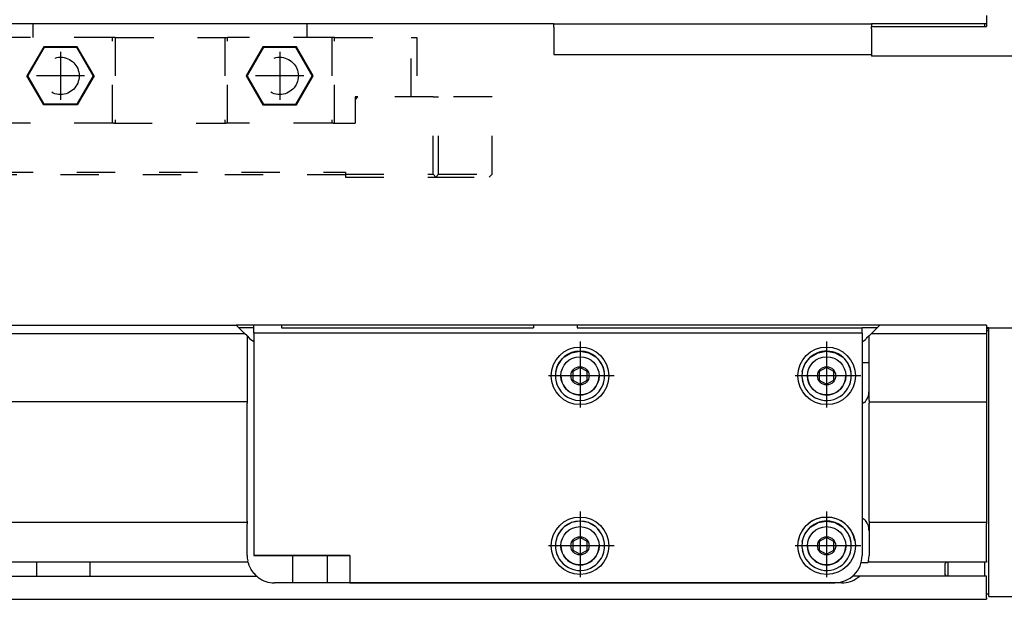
# Model space of a CAD drawing. Header units: inches. Extents: x -381 to 25845, y -418 to 176.
# Tile 38 of 40: x 25562 to 25742, y -170 to -64. Entities that reach past the tile are written whole.
import ezdxf

# ---------------------------------------------------------------- set-up
doc = ezdxf.new("R2010")
doc.units = ezdxf.units.IN
doc.linetypes.add('DASHED', pattern=[15, 7, -8])
doc.linetypes.add('DOT_CENTER', pattern=[14, 12, -1, 0, -1])
doc.layers.add('1', color=7, linetype='Continuous')

# ---------------------------------------------------------------- blocks, each defined once
blk = doc.blocks.new('CABEZA_2__17', base_point=(25544.43, -92.97))
at = {"color": 2, "linetype": 'DASHED'}
for p, q in [((25564.43, -65.67), (25564.43, -65.03)), ((25564.43, -67.53), (25564.43, -65.67)), ((25564.46, -65.04), (25564.44, -65.03)), ((25564.52, -65.04), (25564.46, -65.04)), ((25564.6, -65.04), (25564.52, -65.04)), ((25564.62, -65.03), (25564.6, -65.04)), ((25564.67, -65.03), (25564.62, -65.03)), ((25614.23, -65.03), (25614.18, -65.03)), ((25614.25, -65.04), (25614.23, -65.03)), ((25614.34, -65.04), (25614.25, -65.04)), ((25614.4, -65.03), (25614.34, -65.04)), ((25614.42, -65.03), (25614.4, -65.03)), ((25614.43, -65.67), (25614.43, -65.03)), ((25614.43, -67.53), (25614.43, -65.67)), ((25545.43, -67.53), (25544.43, -67.53)), ((25544.43, -67.53), (25544.43, -78.37)), ((25545.43, -67.53), (25559.43, -67.53)), ((25545.43, -78.37), (25545.43, -67.53)), ((25559.43, -83.17), (25559.43, -67.53)), ((25559.93, -67.53), (25559.43, -67.53)), ((25559.93, -67.53), (25559.93, -83.17)), ((25578.93, -67.53), (25559.93, -67.53)), ((25578.93, -83.17), (25578.93, -67.53)), ((25579.43, -67.53), (25578.93, -67.53)), ((25579.43, -67.53), (25579.43, -83.17)), ((25579.43, -67.53), (25599.43, -67.53)), ((25599.43, -67.53), (25599.43, -83.17)), ((25599.43, -67.53), (25599.93, -67.53)), ((25599.93, -83.17), (25599.93, -67.53)), ((25618.93, -67.53), (25599.93, -67.53)), ((25618.93, -67.53), (25618.93, -83.17)), ((25619.43, -67.53), (25618.93, -67.53)), ((25619.43, -83.17), (25619.43, -67.53)), ((25619.43, -67.53), (25633.43, -67.53)), ((25633.43, -78.37), (25633.43, -67.53)), ((25633.43, -67.53), (25634.43, -67.53)), ((25634.43, -67.53), (25634.43, -78.37)), ((25566.37, -69.22), (25563.3, -74.52)), ((25566.45, -69.37), (25563.48, -74.52)), ((25566.45, -69.37), (25566.37, -69.22)), ((25572.49, -69.22), (25566.37, -69.22)), ((25572.4, -69.37), (25566.45, -69.37)), ((25572.4, -69.37), (25572.49, -69.22)), ((25575.37, -74.52), (25572.4, -69.37)), ((25575.55, -74.52), (25572.49, -69.22)), ((25606.37, -69.22), (25603.3, -74.52)), ((25606.45, -69.37), (25603.48, -74.52)), ((25606.45, -69.37), (25606.37, -69.22)), ((25612.49, -69.22), (25606.37, -69.22)), ((25612.4, -69.37), (25606.45, -69.37)), ((25612.4, -69.37), (25612.49, -69.22)), ((25615.37, -74.52), (25612.4, -69.37)), ((25615.55, -74.52), (25612.49, -69.22)), ((25563.48, -74.52), (25563.3, -74.52)), ((25566.37, -79.83), (25563.3, -74.52)), ((25566.45, -79.67), (25563.48, -74.52)), ((25575.37, -74.52), (25572.4, -79.67)), ((25575.55, -74.52), (25572.49, -79.83)), ((25575.37, -74.52), (25575.55, -74.52)), ((25603.48, -74.52), (25603.3, -74.52)), ((25603.3, -74.52), (25606.37, -79.83)), ((25603.48, -74.52), (25606.45, -79.67)), ((25612.4, -79.67), (25615.37, -74.52)), ((25612.49, -79.83), (25615.55, -74.52)), ((25615.37, -74.52), (25615.55, -74.52)), ((25544.43, -92.47), (25544.43, -78.37)), ((25544.43, -78.37), (25545.43, -78.37)), ((25545.43, -78.37), (25545.43, -92.47)), ((25545.43, -78.37), (25555.18, -78.37)), ((25555.68, -78.37), (25555.18, -78.37)), ((25555.68, -78.87), (25555.18, -78.37)), ((25555.68, -83.17), (25555.68, -78.37)), ((25555.68, -78.87), (25555.68, -83.17)), ((25623.18, -78.37), (25623.18, -78.87)), ((25623.68, -78.37), (25623.18, -78.37)), ((25623.68, -78.37), (25623.18, -78.87)), ((25623.18, -78.87), (25623.18, -83.17)), ((25637.43, -78.37), (25623.68, -78.37)), ((25637.43, -78.37), (25638.43, -78.37)), ((25637.43, -92.47), (25637.43, -78.37)), ((25648.17, -78.37), (25638.43, -78.37)), ((25638.43, -92.47), (25638.43, -78.37)), ((25648.17, -92.47), (25648.17, -78.37)), ((25566.37, -79.83), (25566.45, -79.67)), ((25572.49, -79.83), (25566.37, -79.83)), ((25572.4, -79.67), (25566.45, -79.67)), ((25572.49, -79.83), (25572.4, -79.67)), ((25606.45, -79.67), (25606.37, -79.83)), ((25606.37, -79.83), (25612.49, -79.83)), ((25606.45, -79.67), (25612.4, -79.67)), ((25612.4, -79.67), (25612.49, -79.83)), ((25555.68, -83.17), (25559.68, -83.17)), ((25559.93, -83.17), (25559.68, -83.17)), ((25578.93, -83.17), (25559.93, -83.17)), ((25579.18, -83.17), (25578.93, -83.17)), ((25579.18, -83.17), (25599.68, -83.17)), ((25599.93, -83.17), (25599.68, -83.17)), ((25618.93, -83.17), (25599.93, -83.17)), ((25619.18, -83.17), (25618.93, -83.17)), ((25619.18, -83.17), (25623.18, -83.17)), ((25544.43, -92.47), (25544.93, -92.97)), ((25544.93, -92.97), (25545.43, -92.47)), ((25557.43, -92.97), (25544.93, -92.97)), ((25545.43, -92.47), (25557.43, -92.47)), ((25557.43, -92.47), (25557.43, -92.07)), ((25557.43, -92.07), (25621.43, -92.07)), ((25557.43, -92.97), (25557.43, -92.47)), ((25621.43, -92.57), (25557.43, -92.57)), ((25621.43, -92.07), (25621.43, -92.47)), ((25621.43, -92.47), (25637.43, -92.47)), ((25621.43, -92.47), (25621.43, -92.97)), ((25621.43, -92.97), (25637.93, -92.97)), ((25637.43, -92.47), (25637.93, -92.97)), ((25638.43, -92.47), (25637.93, -92.97)), ((25637.93, -92.97), (25647.67, -92.97)), ((25638.43, -92.47), (25648.17, -92.47)), ((25648.17, -92.47), (25647.67, -92.97))]:
    blk.add_line(p, q, dxfattribs=at)
for centre in [(25569.43, -74.52), (25609.43, -74.52)]:
    blk.add_circle(centre, 3.4, dxfattribs=at)
at = {"layer": '1', "color": 2, "linetype": 'DOT_CENTER'}
for p, q in [((25569.43, -70.12), (25569.43, -78.92)), ((25609.43, -70.12), (25609.43, -78.92)), ((25573.83, -74.52), (25565.03, -74.52)), ((25613.83, -74.52), (25605.03, -74.52))]:
    blk.add_line(p, q, dxfattribs=at)
blk = doc.blocks.new('Modulo_der__10-ET___26', base_point=(24471.93, -70.93))
at = {"color": 7, "linetype": 'Continuous'}
for p, q in [((25738.43, -63.53), (25738.43, -65.53)), ((25659.43, -65.03), (24471.93, -65.03)), ((25659.43, -65.03), (25717.43, -65.03)), ((25659.43, -65.63), (25659.43, -65.03)), ((25659.43, -65.63), (25659.43, -70.63)), ((25738.43, -65.03), (25717.43, -65.03)), ((25717.43, -65.03), (25717.43, -65.53)), ((25717.43, -65.93), (25717.43, -65.53)), ((25717.43, -65.53), (25738.43, -65.53)), ((25717.43, -65.93), (25717.43, -70.93)), ((25738.03, -65.03), (25738.03, -65.53)), ((25659.43, -70.63), (25717.43, -70.63)), ((25767.83, -70.93), (25717.43, -70.93))]:
    blk.add_line(p, q, dxfattribs=at)
blk = doc.blocks.new('L-248__35', base_point=(624.37, -92.97))
for name, p in [('Modulo_der__10-ET___26', (24471.93, -70.93)), ('CABEZA_2__17', (25544.43, -92.97))]:
    blk.add_blockref(name, p)
blk = doc.blocks.new('Alzado2', base_point=(2899, -49))
blk.add_blockref('L-248__35', (624.37, -92.97))
blk = doc.blocks.new('Modulo_der__10-ET___85', base_point=(24471.93, -169.98))
at = {"color": 7, "linetype": 'Continuous'}
for p, q in [((24471.93, -119.98), (25601.51, -119.98)), ((25603.01, -121.48), (25601.51, -119.98)), ((25604.73, -119.98), (25601.51, -119.98)), ((25604.73, -121.47), (25604.73, -119.98)), ((25609.73, -119.98), (25604.73, -119.98)), ((25609.73, -119.98), (25609.73, -120.47)), ((25655.73, -119.98), (25609.73, -119.98)), ((25655.73, -119.98), (25655.73, -120.47)), ((25663.73, -119.98), (25655.73, -119.98)), ((25663.73, -119.98), (25663.73, -120.47)), ((25718.95, -119.98), (25663.73, -119.98)), ((25717.45, -121.48), (25718.95, -119.98)), ((25738.43, -119.98), (25718.95, -119.98)), ((25738.43, -119.98), (25738.43, -121.48)), ((25547.34, -121.48), (25603.01, -121.48)), ((25604.73, -120.48), (25602.01, -120.48)), ((25603.48, -121.95), (25603.01, -121.48)), ((25603.48, -121.95), (25603.94, -122.41)), ((25603.48, -121.95), (25603.48, -133.73)), ((25715.73, -121.47), (25604.73, -121.47)), ((25604.73, -121.47), (25604.73, -161.97)), ((25609.73, -120.47), (25655.73, -120.47)), ((25663.73, -120.47), (25715.73, -120.48)), ((25715.73, -121.47), (25715.73, -120.48)), ((25718.45, -120.48), (25715.73, -120.48)), ((25715.73, -121.47), (25715.73, -161.97)), ((25716.98, -121.95), (25716.54, -122.38)), ((25716.98, -121.95), (25717.45, -121.48)), ((25716.98, -133.73), (25716.98, -121.95)), ((25717.45, -121.48), (25738.43, -121.48)), ((25738.83, -120.48), (25738.43, -120.48)), ((25738.43, -120.58), (25738.83, -120.58)), ((25738.43, -120.98), (25738.83, -120.98)), ((25738.43, -121.48), (25738.43, -133.73)), ((25738.83, -122.98), (25738.83, -120.48)), ((25738.83, -120.48), (25759.83, -120.48)), ((25603.94, -122.41), (25604.73, -122.94)), ((25715.73, -123.05), (25715.75, -123.04)), ((25715.75, -123.04), (25716.08, -122.8)), ((25716.08, -122.8), (25716.09, -122.79)), ((25716.09, -122.79), (25716.34, -122.58)), ((25716.34, -122.58), (25716.37, -122.55)), ((25716.48, -122.44), (25716.37, -122.55)), ((25716.51, -122.41), (25716.48, -122.44)), ((25716.54, -122.38), (25716.51, -122.41)), ((25738.83, -166.98), (25738.83, -122.98)), ((25661.04, -126.04), (25661.33, -125.78)), ((25661.33, -125.78), (25662.49, -125.08)), ((25662.49, -125.08), (25662.51, -125.07)), ((25662.51, -125.07), (25662.69, -125)), ((25662.69, -125), (25664.17, -124.73)), ((25664.17, -124.73), (25664.23, -124.72)), ((25664.23, -124.72), (25664.28, -124.73)), ((25664.28, -124.73), (25665.77, -125)), ((25665.77, -125), (25665.95, -125.07)), ((25665.95, -125.07), (25665.97, -125.08)), ((25665.97, -125.08), (25667.12, -125.78)), ((25667.12, -125.78), (25667.41, -126.04)), ((25706.04, -126.04), (25706.33, -125.78)), ((25706.33, -125.78), (25707.49, -125.08)), ((25707.49, -125.08), (25707.51, -125.07)), ((25707.51, -125.07), (25707.69, -125)), ((25707.69, -125), (25709.17, -124.73)), ((25709.17, -124.73), (25709.23, -124.72)), ((25709.23, -124.72), (25709.28, -124.73)), ((25709.28, -124.73), (25710.77, -125)), ((25710.77, -125), (25710.95, -125.07)), ((25710.95, -125.07), (25710.97, -125.08)), ((25710.97, -125.08), (25712.12, -125.78)), ((25712.12, -125.78), (25712.41, -126.04)), ((25659.79, -128.44), (25660.07, -127.5)), ((25660.07, -127.5), (25660.33, -126.97)), ((25660.33, -126.97), (25661.03, -126.06)), ((25661.03, -126.06), (25661.04, -126.04)), ((25667.41, -126.04), (25667.42, -126.06)), ((25667.42, -126.06), (25668.12, -126.97)), ((25668.12, -126.97), (25668.38, -127.5)), ((25668.38, -127.5), (25668.66, -128.44)), ((25704.79, -128.44), (25705.07, -127.5)), ((25705.07, -127.5), (25705.33, -126.97)), ((25705.33, -126.97), (25706.03, -126.06)), ((25706.03, -126.06), (25706.04, -126.04)), ((25712.41, -126.04), (25712.42, -126.06)), ((25712.42, -126.06), (25713.12, -126.97)), ((25713.12, -126.97), (25713.38, -127.5)), ((25713.38, -127.5), (25713.66, -128.44)), ((25716.98, -126.83), (25715.73, -126.83)), ((25664.23, -127.69), (25662.9, -128.46)), ((25664.23, -127.69), (25662.9, -128.46)), ((25662.9, -128.46), (25662.9, -129.99)), ((25665.56, -128.46), (25664.23, -127.69)), ((25665.56, -128.46), (25664.23, -127.69)), ((25665.56, -129.99), (25665.56, -128.46)), ((25709.23, -127.69), (25707.9, -128.46)), ((25709.23, -127.69), (25707.9, -128.46)), ((25707.9, -128.46), (25707.9, -129.99)), ((25710.56, -128.46), (25709.23, -127.69)), ((25710.56, -128.46), (25709.23, -127.69)), ((25710.56, -129.99), (25710.56, -128.46)), ((25662.9, -129.99), (25664.23, -130.76)), ((25664.23, -130.76), (25665.56, -129.99)), ((25707.9, -129.99), (25709.23, -130.76)), ((25709.23, -130.76), (25710.56, -129.99)), ((25603.48, -133.98), (24473.63, -133.98)), ((25603.48, -133.73), (25603.48, -133.98)), ((25603.48, -133.98), (25603.48, -134.23)), ((25603.48, -155.73), (25603.48, -134.23)), ((25716.1, -134.1), (25715.73, -134.35)), ((25716.98, -133.73), (25716.98, -133.98)), ((25716.98, -133.98), (25738.43, -133.98)), ((25716.98, -133.98), (25716.98, -134.23)), ((25716.98, -155.73), (25716.98, -134.23)), ((25738.43, -133.73), (25738.43, -133.98)), ((25738.43, -133.98), (25738.43, -134.23)), ((25738.43, -134.23), (25738.43, -155.73)), ((25603.48, -155.98), (24473.63, -155.98)), ((25603.48, -155.73), (25603.48, -155.98)), ((25603.48, -155.98), (25603.48, -156.23)), ((25603.48, -161.98), (25603.48, -156.23)), ((25662.49, -156.08), (25661.33, -156.78)), ((25662.51, -156.07), (25662.49, -156.08)), ((25662.69, -156), (25662.51, -156.07)), ((25664.15, -155.74), (25662.69, -156)), ((25664.23, -155.72), (25664.15, -155.74)), ((25664.3, -155.74), (25664.23, -155.72)), ((25665.77, -156), (25664.3, -155.74)), ((25665.95, -156.07), (25665.77, -156)), ((25665.97, -156.08), (25665.95, -156.07)), ((25667.12, -156.78), (25665.97, -156.08)), ((25706.33, -156.78), (25707.49, -156.08)), ((25707.49, -156.08), (25707.51, -156.07)), ((25707.51, -156.07), (25707.69, -156)), ((25707.69, -156), (25709.15, -155.74)), ((25709.15, -155.74), (25709.23, -155.72)), ((25709.23, -155.72), (25709.3, -155.74)), ((25709.3, -155.74), (25710.77, -156)), ((25710.77, -156), (25710.95, -156.07)), ((25710.95, -156.07), (25710.97, -156.08)), ((25710.97, -156.08), (25712.12, -156.78)), ((25715.73, -155.11), (25716.1, -155.36)), ((25716.98, -155.73), (25716.98, -155.98)), ((25738.43, -155.98), (25716.98, -155.98)), ((25716.98, -155.98), (25716.98, -156.23)), ((25716.98, -156.23), (25716.98, -161.98)), ((25738.43, -155.73), (25738.43, -155.98)), ((25738.43, -155.98), (25738.43, -156.23)), ((25738.43, -162.98), (25738.43, -156.23)), ((25660.33, -157.97), (25660.07, -158.5)), ((25661.04, -157.04), (25660.33, -157.97)), ((25661.33, -156.78), (25661.04, -157.04)), ((25667.41, -157.04), (25667.12, -156.78)), ((25668.12, -157.97), (25667.41, -157.04)), ((25668.38, -158.5), (25668.12, -157.97)), ((25705.07, -158.5), (25705.33, -157.97)), ((25705.33, -157.97), (25706.04, -157.04)), ((25706.04, -157.04), (25706.33, -156.78)), ((25712.12, -156.78), (25712.41, -157.04)), ((25712.41, -157.04), (25713.12, -157.97)), ((25713.12, -157.97), (25713.38, -158.5)), ((25660.07, -158.5), (25659.79, -159.44)), ((25664.23, -158.69), (25662.9, -159.46)), ((25664.23, -158.69), (25662.9, -159.46)), ((25662.9, -159.46), (25662.9, -160.99)), ((25665.56, -159.46), (25664.23, -158.69)), ((25665.56, -159.46), (25664.23, -158.69)), ((25665.56, -160.99), (25665.56, -159.46)), ((25668.66, -159.44), (25668.38, -158.5)), ((25704.79, -159.44), (25705.07, -158.5)), ((25709.23, -158.69), (25707.9, -159.46)), ((25709.23, -158.69), (25707.9, -159.46)), ((25707.9, -159.46), (25707.9, -160.99)), ((25710.56, -159.46), (25709.23, -158.69)), ((25710.56, -159.46), (25709.23, -158.69)), ((25710.56, -160.99), (25710.56, -159.46)), ((25713.38, -158.5), (25713.66, -159.44)), ((25662.9, -160.99), (25664.23, -161.76)), ((25664.23, -161.76), (25665.56, -160.99)), ((25707.9, -160.99), (25709.23, -161.76)), ((25709.23, -161.76), (25710.56, -160.99)), ((25603.64, -163.23), (24473.63, -163.23)), ((25565.03, -163.23), (25565.03, -163.3)), ((25565.03, -163.3), (25565.03, -163.36)), ((25565.03, -163.36), (25565.04, -163.99)), ((25574.82, -164.07), (25574.83, -163.36)), ((25574.83, -163.3), (25574.83, -163.23)), ((25574.83, -163.36), (25574.83, -163.3)), ((25603.58, -162.99), (25603.58, -162.98)), ((25603.59, -163.02), (25603.58, -162.99)), ((25603.59, -163.03), (25603.59, -163.02)), ((25603.6, -163.08), (25603.59, -163.03)), ((25603.6, -163.09), (25603.6, -163.08)), ((25603.61, -163.1), (25603.6, -163.09)), ((25603.61, -163.13), (25603.61, -163.1)), ((25603.64, -163.23), (25603.61, -163.13)), ((25603.64, -163.23), (25603.65, -163.27)), ((25603.65, -163.27), (25603.66, -163.3)), ((25603.66, -163.3), (25603.8, -163.75)), ((25622.23, -161.97), (25604.73, -161.97)), ((25604.73, -161.97), (25622.23, -161.97)), ((25611.78, -161.97), (25611.78, -166.98)), ((25618.08, -161.97), (25618.08, -166.98)), ((25622.23, -161.97), (25622.23, -166.97)), ((25715.48, -163.24), (25716.82, -163.24)), ((25716.85, -163.11), (25716.82, -163.21)), ((25716.82, -163.23), (25716.83, -163.18)), ((25716.82, -163.21), (25716.82, -163.23)), ((25716.82, -163.24), (25716.82, -163.23)), ((25738.43, -163.23), (25716.82, -163.23)), ((25716.83, -163.18), (25716.86, -163.07)), ((25716.87, -163), (25716.85, -163.1)), ((25716.85, -163.1), (25716.85, -163.11)), ((25716.86, -163.07), (25716.86, -163.05)), ((25716.87, -163.03), (25716.88, -162.96)), ((25716.88, -162.98), (25716.87, -163)), ((25716.88, -162.98), (25716.98, -161.98)), ((25731.08, -163.23), (25730.83, -163.48)), ((25730.83, -163.48), (25730.83, -165.48)), ((25731.33, -163.23), (25731.33, -163.42)), ((25731.33, -163.42), (25731.33, -165.54)), ((25738.03, -163.23), (25738.03, -165.73)), ((25738.43, -162.98), (25738.43, -163.23)), ((25565.04, -164.97), (25565.03, -165.6)), ((25565.04, -163.99), (25565.04, -164.07)), ((25565.04, -164.07), (25565.04, -164.72)), ((25565.04, -164.72), (25565.04, -164.88)), ((25565.04, -164.88), (25565.04, -164.97)), ((25574.81, -164.48), (25574.82, -164.07)), ((25574.82, -164.88), (25574.81, -164.48)), ((25574.83, -165.6), (25574.82, -164.88)), ((25603.8, -163.75), (25603.85, -163.86)), ((25603.85, -163.86), (25604.02, -164.24)), ((25604.02, -164.24), (25604.15, -164.48)), ((25604.15, -164.48), (25604.18, -164.54)), ((25604.18, -164.54), (25604.3, -164.73)), ((25604.3, -164.73), (25604.66, -165.2)), ((25604.66, -165.2), (25604.69, -165.24)), ((25604.69, -165.24), (25605.09, -165.66)), ((24473.63, -165.73), (25605.17, -165.73)), ((25565.03, -165.6), (25565.03, -165.65)), ((25565.03, -165.65), (25565.03, -165.73)), ((25574.83, -165.65), (25574.83, -165.6)), ((25574.83, -165.73), (25574.83, -165.65)), ((25605.09, -165.66), (25605.17, -165.73)), ((25605.22, -165.77), (25605.17, -165.73)), ((25605.29, -165.83), (25605.22, -165.77)), ((25605.32, -165.85), (25605.29, -165.83)), ((25605.33, -165.86), (25605.32, -165.85)), ((25605.35, -165.88), (25605.33, -165.86)), ((25605.36, -165.89), (25605.35, -165.88)), ((25605.39, -165.91), (25605.36, -165.89)), ((25605.41, -165.93), (25605.39, -165.91)), ((25605.43, -165.94), (25605.41, -165.93)), ((25605.44, -165.95), (25605.43, -165.94)), ((25605.46, -165.96), (25605.44, -165.95)), ((25605.48, -165.98), (25605.46, -165.96)), ((25711.98, -166.98), (25608.48, -166.98)), ((25622.23, -166.97), (25710.73, -166.97)), ((25652.81, -166.97), (25651.04, -166.97)), ((25710.73, -166.97), (25655.92, -166.97)), ((25656.99, -166.97), (25656.98, -166.98)), ((25713.89, -166.6), (25713.9, -166.59)), ((25713.96, -165.72), (25715.3, -165.72)), ((25714.95, -165.99), (25715.2, -165.8)), ((25715.01, -165.95), (25714.98, -165.98)), ((25715.14, -165.85), (25715.01, -165.95)), ((25715.17, -165.82), (25715.14, -165.85)), ((25715.19, -165.81), (25715.17, -165.82)), ((25715.21, -165.79), (25715.19, -165.81)), ((25715.21, -165.79), (25715.28, -165.73)), ((25715.23, -165.77), (25715.21, -165.79)), ((25715.24, -165.76), (25715.23, -165.77)), ((25715.26, -165.75), (25715.24, -165.76)), ((25715.28, -165.73), (25715.26, -165.75)), ((25715.28, -165.73), (25715.3, -165.72)), ((25738.43, -165.73), (25715.28, -165.73)), ((25730.83, -165.48), (25731.07, -165.73)), ((25731.33, -165.54), (25731.33, -165.73)), ((25738.43, -165.98), (25738.43, -165.73)), ((25738.43, -169.73), (25738.43, -165.98)), ((25738.83, -169.48), (25738.83, -166.98)), ((24473.63, -169.98), (25738.43, -169.98)), ((25738.43, -168.98), (25738.83, -168.98)), ((25738.43, -169.73), (25738.43, -169.98)), ((25738.83, -169.48), (25759.83, -169.48))]:
    blk.add_line(p, q, dxfattribs=at)
for centre, radius in [((25664.23, -129.22), 5.25), ((25709.23, -129.22), 5.25), ((25664.23, -129.22), 3.49), ((25709.23, -129.22), 3.49), ((25664.23, -129.22), 1.66), ((25709.23, -129.22), 1.66), ((25664.23, -160.22), 5.25), ((25709.23, -160.22), 5.25), ((25664.23, -160.22), 3.49), ((25709.23, -160.22), 3.49), ((25664.23, -160.22), 1.66), ((25709.23, -160.22), 1.66)]:
    blk.add_circle(centre, radius, dxfattribs=at)
for centre, radius, start, end in [((25664.23, -129.22), 4.5, 9.9998, 170.0002), ((25709.23, -129.22), 4.5, 70.0046, 169.9956), ((25709.23, -129.22), 4.5, 9.9956, 70.005), ((25664.23, -129.22), 4.5, 170.0278, 202.5271), ((25664.23, -129.22), 3.49, 179.9981, 292.4835), ((25664.23, -129.22), 3.49, 292.488, 0.0027), ((25664.23, -129.22), 4.5, 337.5153, 10.0181), ((25709.23, -129.22), 4.5, 170.0278, 202.5271), ((25709.23, -129.22), 3.49, 179.9981, 292.4835), ((25709.23, -129.22), 3.49, 292.488, 0.0027), ((25709.23, -129.22), 4.5, 337.5153, 10.0181), ((25664.23, -129.22), 4.5, 190.0009, 349.9991), ((25709.23, -129.22), 4.5, 190.0042, 309.996), ((25709.23, -129.22), 4.5, 309.9973, 350.0036), ((25713.98, -131.98), 3, 315.0242, 0.0132), ((25664.23, -160.22), 4.5, 9.9998, 170.0002), ((25709.23, -160.22), 5.25, 90.0058, 169.9977), ((25709.23, -160.22), 4.5, 70.0046, 169.9956), ((25709.23, -160.22), 5.25, 10.0028, 90.015), ((25709.23, -160.22), 4.5, 9.9956, 70.005), ((25713.98, -157.48), 3, 359.9868, 44.9758), ((25664.23, -160.22), 4.5, 170.0278, 202.5271), ((25664.23, -160.22), 4.5, 337.5153, 10.0181), ((25709.23, -160.22), 4.5, 170.0278, 202.5271), ((25709.23, -160.22), 4.5, 337.5153, 10.0181), ((25664.23, -160.22), 4.5, 190.0042, 309.996), ((25664.23, -160.22), 3.49, 179.9981, 292.4835), ((25664.23, -160.22), 3.49, 292.488, 0.0027), ((25664.23, -160.22), 4.5, 309.9973, 350.0036), ((25709.23, -160.22), 4.5, 190.0042, 309.996), ((25709.23, -160.22), 3.49, 179.9981, 292.4835), ((25709.23, -160.22), 3.49, 292.488, 0.0027), ((25709.23, -160.22), 4.5, 309.9973, 350.0036), ((25608.48, -161.98), 5, 180, 191.537), ((25710.73, -161.97), 5, 270, 360), ((25710.73, -161.97), 5, 270, 360), ((25608.48, -161.98), 5, 233.1232, 269.9931), ((25711.98, -161.98), 5, 270, 306.8775)]:
    blk.add_arc(centre, radius, start, end, dxfattribs=at)
for points, knots in [([(25618.08, -161.97), (25618.04, -161.97), (25617.9, -161.97), (25617.59, -161.97), (25617.1, -161.97), (25616.47, -161.97), (25615.72, -161.97), (25614.93, -161.97), (25614.13, -161.97), (25613.38, -161.97), (25612.76, -161.97), (25612.23, -161.97), (25612, -161.97), (25611.72, -161.97), (25612, -161.97), (25612.23, -161.97), (25612.76, -161.97), (25613.38, -161.97), (25614.13, -161.97), (25614.93, -161.97), (25615.72, -161.97), (25616.47, -161.97), (25617.1, -161.97), (25617.59, -161.97), (25617.9, -161.97), (25618.04, -161.97), (25618.08, -161.97)], [0, 0, 0, 0, 0.107335, 0.42202, 0.922614, 1.575, 2.33472, 3.15, 3.96528, 4.725, 5.377386, 5.87798, 6.192666, 6.300001, 6.407335, 6.722021, 7.222615, 7.875001, 8.634721, 9.450001, 10.265281, 11.025001, 11.677387, 12.177981, 12.492666, 12.600001, 12.600001, 12.600001, 12.600001]), ([(25634.93, -166.97), (25634.9, -166.97), (25634.79, -166.97), (25634.56, -166.97), (25634.2, -166.97), (25633.74, -166.97), (25633.2, -166.97), (25632.65, -166.97), (25632.12, -166.97), (25631.66, -166.97), (25631.27, -166.97), (25631.1, -166.97), (25630.88, -166.97), (25631.1, -166.97), (25631.27, -166.97), (25631.66, -166.97), (25632.12, -166.97), (25632.65, -166.97), (25633.2, -166.97), (25633.74, -166.97), (25634.2, -166.97), (25634.56, -166.97), (25634.79, -166.97), (25634.9, -166.97), (25634.93, -166.97)], [0, 0, 0, 0, 0.081015, 0.317493, 0.690279, 1.16917, 1.71537, 2.28463, 2.83083, 3.309721, 3.682506, 3.918986, 3.999999, 4.081012, 4.317492, 4.690277, 5.169169, 5.715369, 6.284628, 6.830828, 7.309719, 7.682505, 7.918983, 7.999998, 7.999998, 7.999998, 7.999998]), ([(25655.05, -166.97), (25655.02, -166.97), (25654.88, -166.97), (25654.57, -166.97), (25654.09, -166.97), (25653.45, -166.97), (25652.72, -166.97), (25651.93, -166.97), (25651.14, -166.97), (25650.4, -166.97), (25649.78, -166.97), (25649.25, -166.97), (25649.03, -166.97), (25648.75, -166.97), (25649.03, -166.97), (25649.25, -166.97), (25649.78, -166.97), (25650.4, -166.97), (25651.14, -166.97), (25651.93, -166.97), (25652.72, -166.97), (25653.45, -166.97), (25654.09, -166.97), (25654.57, -166.97), (25654.88, -166.97), (25655.02, -166.97), (25655.05, -166.97)], [0, 0, 0, 0, 0.106483, 0.418671, 0.915292, 1.5625, 2.316191, 3.125, 3.933809, 4.6875, 5.334708, 5.831329, 6.143517, 6.25, 6.356483, 6.668671, 7.165292, 7.8125, 8.566191, 9.375, 10.183809, 10.9375, 11.584708, 12.081329, 12.393517, 12.5, 12.5, 12.5, 12.5])]:
    blk.add_open_spline(points, degree=3, knots=knots, dxfattribs=at)
at = {"layer": '1', "color": 2, "linetype": 'DOT_CENTER'}
for p, q in [((25664.23, -122.97), (25664.23, -135.47)), ((25709.23, -122.97), (25709.23, -135.47)), ((25670.48, -129.22), (25657.98, -129.22)), ((25715.48, -129.22), (25702.98, -129.22)), ((25664.23, -153.97), (25664.23, -166.47)), ((25709.23, -153.97), (25709.23, -166.47)), ((25670.48, -160.22), (25657.98, -160.22)), ((25715.48, -160.22), (25702.98, -160.22))]:
    blk.add_line(p, q, dxfattribs=at)
blk = doc.blocks.new('L-248__93', base_point=(624.37, -171.48))
blk.add_blockref('Modulo_der__10-ET___85', (24471.93, -169.98))
blk = doc.blocks.new('Superior1', base_point=(2899, -145.73))
blk.add_blockref('L-248__93', (624.37, -171.48))

msp = doc.modelspace()

# ---------------------------------------------------------------- block references
for name, p in [('Alzado2', (2899, -49)), ('Superior1', (2899, -145.73))]:
    msp.add_blockref(name, p)

doc.saveas('drawing.dxf')
